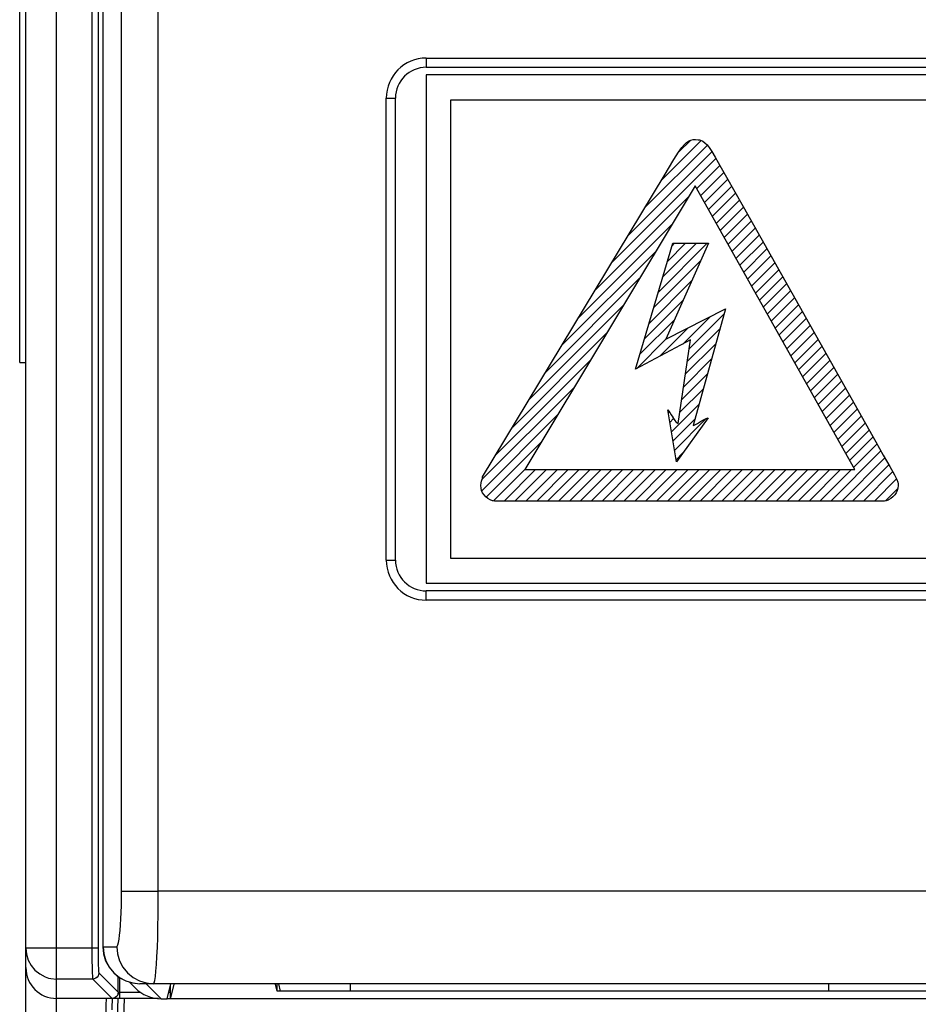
# Model space of a CAD drawing. Header units: millimetres. Extents: x -728 to -141, y -62 to 525.
# Tile 27 of 186: x -512 to -483, y 180 to 212. Entities that reach past the tile are written whole.
import ezdxf

# ---------------------------------------------------------------- set-up
doc = ezdxf.new("R2010")
doc.units = ezdxf.units.MM
doc.header["$LTSCALE"] = 23.1
doc.layers.add('R912005502_AM_0', color=7, linetype='CONTINUOUS')

msp = doc.modelspace()

# ---------------------------------------------------------------- linework, layer by layer
at = {"layer": 'R912005502_AM_0', "color": 7}
for p, q in [((-511.269, 161.712), (-511.269, 306.712)), ((-512.269, 162.712), (-512.269, 305.712)), ((-510.126, 266.469), (-510.126, 181.941)), ((-509.926, 266.469), (-509.926, 181.992)), ((-512.469, 200.961), (-512.469, 247.462)), ((-509.769, 229.457), (-509.769, 181.992)), ((-509.763, 181.992), (-509.763, 229.456)), ((-509.163, 183.792), (-509.163, 225.271)), ((-507.968, 183.792), (-507.968, 225.271)), ((-499.269, 210.842), (-430.269, 210.842)), ((-499.269, 210.842), (-499.269, 210.542)), ((-499.269, 210.542), (-430.269, 210.542)), ((-429.769, 210.292), (-499.269, 210.292)), ((-499.269, 210.292), (-499.269, 193.792)), ((-500.569, 209.542), (-500.269, 209.542)), ((-500.569, 194.542), (-500.569, 209.542)), ((-500.269, 194.542), (-500.269, 209.542)), ((-498.47, 209.49), (-482.697, 209.49)), ((-498.47, 194.59), (-498.47, 209.49)), ((-491.632, 206.875), (-490.346, 208.161)), ((-491.057, 207.803), (-490.693, 208.168)), ((-490.889, 208.032), (-490.818, 208.099)), ((-490.818, 208.099), (-490.751, 208.145)), ((-490.751, 208.145), (-490.717, 208.162)), ((-490.717, 208.162), (-490.683, 208.176)), ((-490.683, 208.176), (-490.609, 208.193)), ((-490.609, 208.193), (-490.524, 208.199)), ((-490.524, 208.199), (-490.439, 208.192)), ((-490.439, 208.192), (-490.4, 208.184)), ((-490.4, 208.184), (-490.362, 208.172)), ((-490.362, 208.172), (-490.291, 208.139)), ((-490.291, 208.139), (-490.223, 208.092)), ((-492.705, 205.094), (-489.998, 207.802)), ((-492.169, 205.985), (-490.151, 208.003)), ((-491.229, 207.545), (-491.076, 207.786)), ((-491.076, 207.786), (-490.971, 207.934)), ((-490.971, 207.934), (-490.889, 208.032)), ((-490.223, 208.092), (-490.154, 208.027)), ((-490.154, 208.027), (-490.081, 207.937)), ((-490.081, 207.937), (-489.997, 207.812)), ((-489.997, 207.812), (-489.887, 207.625)), ((-493.242, 204.204), (-489.868, 207.579)), ((-491.549, 207.013), (-491.229, 207.545)), ((-489.887, 207.625), (-489.693, 207.274)), ((-490.492, 206.6), (-489.737, 207.355)), ((-489.693, 207.274), (-489.519, 206.973)), ((-493.023, 204.566), (-491.549, 207.013)), ((-490.365, 206.374), (-489.609, 207.13)), ((-490.238, 206.148), (-489.48, 206.905)), ((-489.519, 206.973), (-488.982, 206.02)), ((-490.544, 206.692), (-496.071, 197.486)), ((-485.358, 197.486), (-490.544, 206.692)), ((-490.11, 205.922), (-489.353, 206.679)), ((-493.779, 203.314), (-490.758, 206.335)), ((-489.983, 205.696), (-489.226, 206.453)), ((-489.855, 205.47), (-489.098, 206.227)), ((-489.728, 205.243), (-488.971, 206)), ((-488.982, 206.02), (-484.677, 198.38)), ((-489.601, 205.017), (-488.844, 205.774)), ((-489.473, 204.791), (-488.716, 205.548)), ((-494.316, 202.423), (-491.289, 205.45)), ((-489.346, 204.565), (-488.589, 205.322)), ((-489.218, 204.339), (-488.461, 205.096)), ((-492.473, 200.747), (-491.268, 204.827)), ((-491.739, 203.233), (-490.144, 204.827)), ((-491.59, 203.734), (-490.498, 204.827)), ((-490.102, 204.827), (-491.489, 201.712)), ((-491.442, 204.236), (-490.851, 204.827)), ((-491.294, 204.738), (-491.205, 204.827)), ((-491.268, 204.827), (-490.102, 204.827)), ((-489.091, 204.113), (-488.334, 204.87)), ((-488.964, 203.887), (-488.207, 204.643)), ((-497.438, 197.245), (-493.023, 204.566)), ((-494.852, 201.533), (-491.82, 204.565)), ((-491.887, 202.731), (-490.351, 204.267)), ((-488.836, 203.66), (-488.079, 204.417)), ((-488.709, 203.434), (-487.952, 204.191)), ((-488.581, 203.208), (-487.824, 203.965)), ((-495.389, 200.643), (-492.352, 203.68)), ((-492.035, 202.229), (-490.635, 203.629)), ((-488.454, 202.982), (-487.697, 203.739)), ((-488.327, 202.756), (-487.57, 203.513)), ((-492.184, 201.727), (-490.919, 202.992)), ((-488.199, 202.53), (-487.442, 203.286)), ((-488.072, 202.303), (-487.315, 203.06)), ((-495.926, 199.753), (-492.883, 202.795)), ((-491.489, 201.712), (-489.559, 202.696)), ((-489.559, 202.696), (-490.604, 198.918)), ((-487.944, 202.077), (-487.187, 202.834)), ((-492.332, 201.225), (-491.202, 202.355)), ((-490.94, 201.557), (-490.051, 202.445)), ((-490.725, 201.418), (-489.602, 202.541)), ((-487.817, 201.851), (-487.06, 202.608)), ((-487.69, 201.625), (-486.933, 202.382)), ((-491.689, 201.161), (-490.773, 202.077)), ((-490.787, 201.003), (-489.737, 202.052)), ((-487.562, 201.399), (-486.805, 202.156)), ((-496.463, 198.862), (-493.414, 201.911)), ((-492.438, 200.766), (-491.486, 201.718)), ((-487.435, 201.173), (-486.678, 201.93)), ((-487.307, 200.946), (-486.55, 201.703)), ((-490.685, 201.692), (-492.473, 200.747)), ((-491.087, 198.978), (-490.685, 201.692)), ((-490.848, 200.588), (-489.872, 201.563)), ((-487.18, 200.72), (-486.423, 201.477)), ((-490.91, 200.173), (-490.008, 201.075)), ((-487.053, 200.494), (-486.296, 201.251)), ((-512.469, 200.961), (-512.269, 200.961)), ((-496.999, 197.972), (-493.946, 201.026)), ((-486.925, 200.268), (-486.168, 201.025)), ((-486.798, 200.042), (-486.041, 200.799)), ((-490.971, 199.758), (-490.143, 200.586)), ((-486.67, 199.816), (-485.913, 200.573)), ((-497.463, 197.155), (-494.477, 200.141)), ((-486.543, 199.59), (-485.786, 200.347)), ((-486.416, 199.363), (-485.658, 200.121)), ((-491.033, 199.343), (-490.278, 200.097)), ((-486.288, 199.137), (-485.531, 199.895)), ((-491.31, 198.711), (-490.413, 199.608)), ((-486.161, 198.911), (-485.403, 199.669)), ((-497.458, 196.807), (-495.008, 199.256)), ((-491.428, 199.42), (-491.366, 199.338)), ((-491.147, 197.732), (-491.428, 199.42)), ((-491.411, 199.318), (-491.38, 199.349)), ((-491.366, 199.338), (-491.314, 199.26)), ((-491.314, 199.26), (-491.267, 199.182)), ((-491.267, 199.182), (-491.26, 199.169)), ((-491.26, 199.169), (-491.224, 199.109)), ((-490.122, 199.159), (-491.147, 197.732)), ((-490.2, 199.131), (-490.154, 199.15)), ((-490.154, 199.15), (-490.122, 199.159)), ((-486.033, 198.685), (-485.276, 199.442)), ((-485.906, 198.459), (-485.148, 199.216)), ((-491.361, 199.014), (-491.239, 199.137)), ((-491.26, 198.408), (-490.548, 199.12)), ((-491.224, 199.109), (-491.196, 199.07)), ((-491.209, 198.105), (-490.179, 199.136)), ((-491.196, 199.07), (-491.166, 199.037)), ((-491.166, 199.037), (-491.131, 199.007)), ((-491.131, 199.007), (-491.087, 198.978)), ((-490.604, 198.918), (-490.575, 198.927)), ((-490.575, 198.927), (-490.531, 198.946)), ((-490.531, 198.946), (-490.463, 198.982)), ((-490.463, 198.982), (-490.363, 199.041)), ((-490.363, 199.041), (-490.266, 199.097)), ((-490.266, 199.097), (-490.2, 199.131)), ((-485.779, 198.233), (-485.021, 198.99)), ((-485.651, 198.006), (-484.893, 198.764)), ((-485.524, 197.78), (-484.766, 198.538)), ((-497.317, 196.594), (-495.539, 198.371)), ((-485.396, 197.554), (-484.639, 198.312)), ((-484.677, 198.38), (-484.434, 197.948)), ((-491.159, 197.802), (-490.938, 198.023)), ((-486.136, 196.461), (-484.511, 198.086)), ((-484.434, 197.948), (-484.218, 197.584)), ((-485.782, 196.461), (-484.382, 197.861)), ((-485.429, 196.461), (-484.25, 197.639)), ((-484.218, 197.584), (-484.062, 197.306)), ((-497.444, 197.188), (-497.438, 197.245)), ((-497.085, 196.472), (-496.071, 197.486)), ((-496.743, 196.461), (-495.718, 197.486)), ((-496.389, 196.461), (-495.364, 197.486)), ((-496.071, 197.486), (-485.358, 197.486)), ((-496.036, 196.461), (-495.01, 197.486)), ((-495.682, 196.461), (-494.657, 197.486)), ((-495.328, 196.461), (-494.303, 197.486)), ((-494.975, 196.461), (-493.95, 197.486)), ((-494.621, 196.461), (-493.596, 197.486)), ((-494.268, 196.461), (-493.243, 197.486)), ((-493.914, 196.461), (-492.889, 197.486)), ((-493.561, 196.461), (-492.536, 197.486)), ((-493.207, 196.461), (-492.182, 197.486)), ((-492.854, 196.461), (-491.828, 197.486)), ((-492.5, 196.461), (-491.475, 197.486)), ((-492.146, 196.461), (-491.121, 197.486)), ((-491.793, 196.461), (-490.768, 197.486)), ((-491.439, 196.461), (-490.414, 197.486)), ((-491.086, 196.461), (-490.061, 197.486)), ((-490.732, 196.461), (-489.707, 197.486)), ((-490.379, 196.461), (-489.354, 197.486)), ((-490.025, 196.461), (-489, 197.486)), ((-489.672, 196.461), (-488.646, 197.486)), ((-489.318, 196.461), (-488.293, 197.486)), ((-488.964, 196.461), (-487.939, 197.486)), ((-488.611, 196.461), (-487.586, 197.486)), ((-488.257, 196.461), (-487.232, 197.486)), ((-487.904, 196.461), (-486.879, 197.486)), ((-487.55, 196.461), (-486.525, 197.486)), ((-487.197, 196.461), (-486.172, 197.486)), ((-486.843, 196.461), (-485.818, 197.486)), ((-486.49, 196.461), (-485.465, 197.486)), ((-485.075, 196.461), (-484.127, 197.41)), ((-484.062, 197.306), (-483.99, 197.161)), ((-497.498, 196.963), (-497.492, 197.048)), ((-497.491, 196.879), (-497.498, 196.963)), ((-497.492, 197.048), (-497.476, 197.106)), ((-497.476, 197.106), (-497.461, 197.142)), ((-497.461, 197.142), (-497.444, 197.188)), ((-484.722, 196.461), (-484.003, 197.18)), ((-483.99, 197.161), (-483.96, 197.077)), ((-483.96, 197.077), (-483.951, 197.018)), ((-483.951, 196.963), (-483.958, 196.881)), ((-483.951, 197.018), (-483.951, 196.963)), ((-497.471, 196.8), (-497.491, 196.879)), ((-497.439, 196.727), (-497.471, 196.8)), ((-497.394, 196.659), (-497.439, 196.727)), ((-497.338, 196.598), (-497.394, 196.659)), ((-497.27, 196.544), (-497.338, 196.598)), ((-484.354, 196.475), (-483.981, 196.848)), ((-484.116, 196.594), (-484.184, 196.539)), ((-484.057, 196.658), (-484.116, 196.594)), ((-484.011, 196.728), (-484.057, 196.658)), ((-483.978, 196.802), (-484.011, 196.728)), ((-483.958, 196.881), (-483.978, 196.802)), ((-497.195, 196.5), (-497.27, 196.544)), ((-497.12, 196.471), (-497.195, 196.5)), ((-497.107, 196.468), (-497.12, 196.471)), ((-497.056, 196.461), (-497.107, 196.468)), ((-484.393, 196.461), (-497.056, 196.461)), ((-484.337, 196.468), (-484.393, 196.461)), ((-484.268, 196.492), (-484.337, 196.468)), ((-484.258, 196.496), (-484.268, 196.492)), ((-484.184, 196.539), (-484.258, 196.496)), ((-500.569, 194.542), (-500.269, 194.542)), ((-430.654, 194.59), (-498.47, 194.59)), ((-499.269, 193.792), (-429.769, 193.792)), ((-430.269, 193.542), (-499.269, 193.542)), ((-499.269, 193.242), (-499.269, 193.542)), ((-430.269, 193.242), (-499.269, 193.242)), ((-509.163, 183.792), (-507.968, 183.792)), ((-420.375, 183.792), (-507.968, 183.792)), ((-509.926, 181.941), (-512.269, 181.941)), ((-509.926, 181.992), (-509.925, 181.821)), ((-509.769, 181.992), (-509.32, 181.992)), ((-509.769, 181.992), (-509.746, 181.758)), ((-510.124, 181.644), (-510.123, 181.497)), ((-509.925, 181.821), (-509.924, 181.704)), ((-510.099, 180.942), (-511.269, 180.942)), ((-510.099, 180.942), (-509.471, 180.313)), ((-509.899, 181.141), (-509.271, 180.513)), ((-509.271, 180.513), (-509.271, 181.023)), ((-509.221, 180.312), (-509.221, 180.986)), ((-508.915, 180.849), (-508.721, 180.655)), ((-508.801, 180.815), (-508.568, 180.792)), ((-420.969, 180.792), (-508.569, 180.792)), ((-507.871, 180.303), (-508.36, 180.792)), ((-507.68, 180.303), (-507.558, 180.792)), ((-507.569, 180.303), (-507.453, 180.766)), ((-507.569, 180.303), (-507.569, 180.747)), ((-504.108, 180.547), (-504.163, 180.768)), ((-504.108, 180.547), (-504.108, 180.792)), ((-504.069, 180.792), (-504.008, 180.547)), ((-501.739, 180.792), (-501.739, 180.547)), ((-486.199, 180.547), (-486.199, 180.792)), ((-507.958, 180.312), (-511.269, 180.312)), ((-509.905, 161.905), (-509.271, 180.312)), ((-509.705, 161.901), (-509.071, 180.312)), ((-509.657, 180.304), (-509.658, 180.312)), ((-509.419, 180.32), (-509.471, 180.313)), ((-509.415, 180.319), (-509.466, 180.312)), ((-509.271, 180.512), (-508.569, 180.512)), ((-507.871, 180.303), (-507.68, 180.303)), ((-507.68, 180.312), (-507.569, 180.312)), ((-507.628, 180.512), (-507.558, 180.512)), ((-421.969, 180.303), (-507.569, 180.303)), ((-425.43, 180.547), (-504.108, 180.547)), ((-501.739, 180.547), (-504.008, 180.547)), ((-481.559, 180.547), (-486.199, 180.547))]:
    msp.add_line(p, q, dxfattribs=at)
for points in [[(-509.32, 181.992), (-509.299, 182.008), (-509.279, 182.054), (-509.26, 182.13), (-509.242, 182.234), (-509.224, 182.365), (-509.209, 182.521), (-509.195, 182.698), (-509.184, 182.893), (-509.175, 183.104), (-509.168, 183.326), (-509.164, 183.555), (-509.163, 183.792)], [(-508.125, 180.792), (-508.104, 180.818), (-508.084, 180.896), (-508.064, 181.023), (-508.046, 181.197), (-508.029, 181.415), (-508.013, 181.674), (-508, 181.969), (-507.989, 182.294), (-507.98, 182.645), (-507.973, 183.016), (-507.969, 183.4), (-507.968, 183.792)], [(-512.269, 181.941), (-512.25, 181.745), (-512.192, 181.557), (-512.099, 181.383), (-511.973, 181.232), (-511.82, 181.107), (-511.646, 181.015), (-511.529, 180.976)], [(-510.126, 181.941), (-510.125, 181.793), (-510.124, 181.644)], [(-509.763, 181.992), (-509.74, 181.758), (-509.672, 181.533), (-509.562, 181.325), (-509.413, 181.143), (-509.232, 180.994), (-509.025, 180.883), (-508.801, 180.815)], [(-509.32, 181.992), (-509.297, 181.758), (-509.229, 181.533), (-509.119, 181.325), (-508.97, 181.143), (-508.789, 180.994), (-508.583, 180.883), (-508.358, 180.815), (-508.125, 180.792)], [(-509.924, 181.704), (-509.923, 181.586), (-509.92, 181.475)], [(-509.746, 181.758), (-509.678, 181.532), (-509.567, 181.325), (-509.417, 181.143), (-509.235, 180.994), (-509.028, 180.883), (-508.803, 180.815), (-508.569, 180.792)], [(-510.123, 181.497), (-510.12, 181.358), (-510.117, 181.234), (-510.114, 181.13), (-510.11, 181.048), (-510.106, 180.99), (-510.102, 180.956), (-510.099, 180.942)], [(-509.92, 181.475), (-509.918, 181.377), (-509.914, 181.293), (-509.91, 181.228), (-509.906, 181.181), (-509.903, 181.152), (-509.899, 181.141)], [(-511.529, 180.976), (-511.46, 180.96), (-511.269, 180.942)], [(-509.899, 181.141), (-509.906, 181.09), (-509.926, 181.042), (-509.957, 181), (-509.999, 180.968), (-510.047, 180.948), (-510.099, 180.942)], [(-509.664, 179.845), (-509.661, 179.979), (-509.658, 180.088), (-509.657, 180.174), (-509.656, 180.238), (-509.656, 180.28), (-509.657, 180.304)], [(-509.471, 180.313), (-509.47, 180.313), (-509.468, 180.313), (-509.467, 180.312), (-509.464, 180.312)], [(-509.465, 179.942), (-509.462, 180.089), (-509.459, 180.212), (-509.457, 180.312)], [(-509.271, 180.513), (-509.278, 180.462), (-509.298, 180.413), (-509.329, 180.372), (-509.371, 180.34), (-509.419, 180.32)], [(-509.27, 180.512), (-509.276, 180.46), (-509.296, 180.412), (-509.327, 180.371), (-509.368, 180.339), (-509.415, 180.319)]]:
    msp.add_lwpolyline(points, dxfattribs=at)
for centre, radius, start, end in [((-499.269, 209.542), 1.3, 90, 180), ((-499.269, 209.542), 1, 90, 180), ((-499.269, 194.542), 1.3, 180, 270), ((-499.269, 194.542), 1, 180, 270), ((-511.269, 181.312), 1, 180, 270)]:
    msp.add_arc(centre, radius, start, end, dxfattribs=at)
msp.add_ellipse((-507.873, 181.504), major_axis=(0.85, -0.85), ratio=0.998783, start_param=4.712389, end_param=5.498396, dxfattribs=at)

doc.saveas('drawing.dxf')
